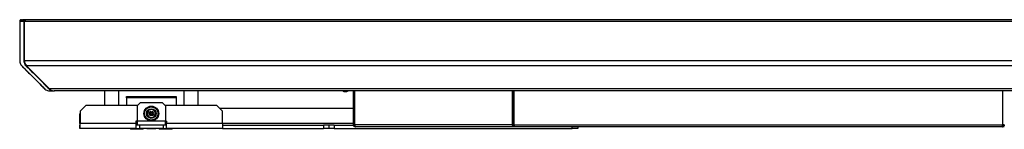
# Model space of a CAD drawing. Header units: millimetres. Extents: x 0 to 844, y -2 to 552.
# Tile 3 of 65: x 141 to 228, y 75 to 85. Entities that reach past the tile are written whole.
import ezdxf

# ---------------------------------------------------------------- set-up
doc = ezdxf.new("R2010")
doc.units = ezdxf.units.MM

msp = doc.modelspace()

# ---------------------------------------------------------------- linework, layer by layer
at = {"color": 7, "linetype": 'Continuous', "lineweight": 25}
for p, q in [((141.441209, 84.469772), (141.441208, 84.460978)), ((141.441208, 84.460978), (141.441208, 84.460381)), ((141.444993, 84.4732), (141.444993, 81.006226)), ((141.585096, 84.620374), (141.608496, 84.620952)), ((141.594993, 84.6232), (141.694993, 84.6232)), ((141.608496, 84.620952), (141.699587, 84.6232)), ((141.812291, 84.469771), (141.812302, 84.460381)), ((141.812302, 84.460381), (141.862533, 84.460978)), ((141.862533, 84.460978), (141.863607, 84.471017)), ((141.862533, 81.006226), (141.862533, 84.460978)), ((367.105729, 84.4732), (141.864257, 84.4732)), ((141.864257, 81.006226), (141.864257, 84.4732)), ((141.956996, 84.620374), (141.980485, 84.620952)), ((366.955729, 84.6232), (142.014257, 84.6232)), ((143.647006, 78.541188), (141.63098, 80.557213)), ((141.862533, 81.006226), (141.812186, 81.007423)), ((367.105729, 81.006226), (141.864257, 81.006226)), ((366.919741, 80.557213), (142.050244, 80.557213)), ((142.050244, 80.557213), (144.06627, 78.541188)), ((364.903716, 78.541188), (144.06627, 78.541188)), ((144.096018, 78.3552), (144.469538, 78.3552)), ((144.490147, 78.3552), (144.47166, 78.3552)), ((144.515282, 78.3552), (144.490147, 78.3552)), ((364.454703, 78.3552), (144.515282, 78.3552)), ((148.887493, 78.3552), (148.887493, 77.063752)), ((150.157493, 77.063752), (150.157493, 78.3552)), ((155.872493, 78.3552), (155.872493, 77.063752)), ((157.142493, 77.063752), (157.142493, 78.3552)), ((169.952784, 78.311984), (169.953548, 78.313048)), ((170.049975, 78.313048), (170.048277, 78.296892)), ((170.121709, 78.296892), (170.12001, 78.313048)), ((170.216437, 78.313048), (170.217202, 78.311984)), ((170.784993, 75.372904), (170.784993, 78.3552)), ((170.906405, 75.372904), (170.906405, 78.3552)), ((170.913476, 75.372904), (170.913476, 78.3552)), ((184.776121, 75.372904), (184.776121, 78.3552)), ((184.897533, 75.372904), (184.897533, 78.3552)), ((184.911675, 75.372904), (184.911675, 78.3552)), ((227.889439, 75.372904), (227.889439, 78.3552)), ((227.903581, 78.0556), (227.889439, 78.0556)), ((227.903581, 75.372904), (227.903581, 78.3552)), ((147.264993, 77.063752), (146.764993, 76.563752)), ((151.793209, 77.063752), (147.264993, 77.063752)), ((150.843293, 77.875536), (155.186693, 77.875536)), ((150.843293, 77.744807), (150.843293, 77.875536)), ((155.186693, 77.744807), (150.843293, 77.744807)), ((150.843293, 77.744807), (150.843293, 77.063752)), ((152.064993, 77.335536), (151.764993, 77.035536)), ((152.064993, 77.335536), (153.964993, 77.335536)), ((154.264993, 77.035536), (153.964993, 77.335536)), ((158.764993, 77.063752), (154.236777, 77.063752)), ((155.186693, 77.875536), (155.186693, 77.744807)), ((155.186693, 77.744807), (155.186693, 77.063752)), ((159.264993, 76.563752), (158.764993, 77.063752)), ((146.764993, 76.379252), (146.717493, 76.331752)), ((146.717493, 75.487936), (146.717493, 76.331752)), ((146.764993, 76.563752), (146.764993, 75.487936)), ((151.764993, 77.035536), (151.764993, 75.696089)), ((152.633125, 76.451412), (152.663752, 76.438712)), ((152.957233, 76.317012), (152.663752, 76.438712)), ((152.713779, 76.559351), (152.683151, 76.572051)), ((152.713779, 76.559351), (153.007259, 76.437651)), ((152.821528, 76.408632), (152.846541, 76.468951)), ((152.927087, 76.364859), (152.821528, 76.408632)), ((152.846541, 76.468951), (152.9521, 76.425178)), ((152.909794, 76.195301), (152.953567, 76.30086)), ((152.970113, 76.170287), (152.909794, 76.195301)), ((153.013886, 76.275846), (152.970113, 76.170287)), ((153.016099, 76.451658), (153.059872, 76.557217)), ((153.316207, 76.168154), (153.022727, 76.289853)), ((153.059872, 76.557217), (153.120192, 76.532204)), ((153.072753, 76.410492), (153.366233, 76.288793)), ((153.120192, 76.532204), (153.076419, 76.426645)), ((153.183444, 76.258553), (153.077885, 76.302326)), ((153.102899, 76.362646), (153.208458, 76.318873)), ((153.208458, 76.318873), (153.183444, 76.258553)), ((153.39686, 76.276092), (153.366233, 76.288793)), ((154.264993, 77.035536), (154.264993, 75.696089)), ((158.996993, 76.831752), (170.784993, 76.831752)), ((159.264993, 75.487936), (159.264993, 76.563752)), ((170.906405, 76.831752), (170.913476, 76.831752)), ((146.717493, 75.487936), (146.717493, 75.335536)), ((146.717493, 75.031752), (146.717493, 75.335536)), ((146.717493, 75.335536), (146.764993, 75.335536)), ((151.664993, 75.487936), (146.764993, 75.487936)), ((146.764993, 75.031752), (146.764993, 75.487936)), ((151.764993, 75.698736), (151.664993, 75.698736)), ((151.664993, 75.698736), (151.664993, 75.487936)), ((151.764993, 75.65932), (151.664993, 75.65932)), ((151.664993, 75.63932), (151.764993, 75.63932)), ((151.764993, 75.58932), (151.664993, 75.58932)), ((151.664993, 75.487936), (151.664993, 75.031752)), ((151.664993, 75.385536), (151.764993, 75.385536)), ((151.764993, 75.335536), (151.664993, 75.335536)), ((151.764993, 75.696089), (151.764993, 75.335536)), ((154.264993, 75.696089), (151.764993, 75.696089)), ((154.264993, 75.335536), (151.764993, 75.335536)), ((151.964993, 75.335536), (151.964993, 75.031752)), ((153.316207, 76.168154), (153.346834, 76.155453)), ((154.064993, 75.335536), (154.064993, 75.031752)), ((154.364993, 75.698736), (154.264993, 75.698736)), ((154.264993, 75.335536), (154.264993, 75.696089)), ((154.364993, 75.65932), (154.264993, 75.65932)), ((154.264993, 75.63932), (154.364993, 75.63932)), ((154.364993, 75.58932), (154.264993, 75.58932)), ((154.264993, 75.385536), (154.364993, 75.385536)), ((154.364993, 75.335536), (154.264993, 75.335536)), ((154.364993, 75.698736), (154.364993, 75.487936)), ((159.264993, 75.487936), (154.364993, 75.487936)), ((154.364993, 75.031752), (154.364993, 75.487936)), ((159.264993, 75.487936), (159.264993, 75.031752)), ((159.264993, 75.335536), (168.157493, 75.335536)), ((168.157493, 75.335536), (168.157493, 75.031752)), ((168.624993, 75.335536), (168.157493, 75.335536)), ((168.624993, 75.335536), (168.624993, 75.031752)), ((169.092493, 75.335536), (168.624993, 75.335536)), ((169.092493, 75.335536), (169.092493, 75.031752)), ((169.092493, 75.335536), (170.789196, 75.335536)), ((170.784993, 75.372904), (170.906405, 75.372904)), ((184.776121, 75.372904), (184.897533, 75.372904)), ((184.911675, 75.372904), (227.889439, 75.372904)), ((227.889439, 75.790532), (227.903581, 75.790532)), ((228.024993, 75.372904), (227.903581, 75.372904)), ((146.764993, 75.031752), (146.717493, 75.031752)), ((151.664993, 75.031752), (146.764993, 75.031752)), ((151.179993, 75.031752), (151.179993, 74.971752)), ((152.309993, 74.971752), (151.179993, 74.971752)), ((151.664993, 75.031752), (151.964993, 75.031752)), ((154.064993, 75.031752), (151.964993, 75.031752)), ((152.309993, 74.971752), (152.309993, 75.031752)), ((152.619993, 75.031498), (152.619993, 75.031752)), ((152.619993, 75.031498), (153.014993, 75.031498)), ((153.014993, 75.031498), (153.014993, 75.031752)), ((153.014993, 75.031498), (153.409993, 75.031498)), ((153.409993, 75.031498), (153.409993, 75.031752)), ((153.719993, 75.031752), (153.719993, 74.971752)), ((154.849993, 74.971752), (153.719993, 74.971752)), ((154.064993, 75.031752), (154.364993, 75.031752)), ((159.264993, 75.031752), (154.364993, 75.031752)), ((154.849993, 74.971752), (154.849993, 75.031752)), ((159.264993, 75.031752), (168.157493, 75.031752)), ((168.624993, 75.031752), (168.157493, 75.031752)), ((169.092493, 75.031752), (168.624993, 75.031752)), ((169.092493, 75.031752), (190.032493, 75.031752)), ((184.958493, 75.190532), (170.967365, 75.190532)), ((227.842621, 75.190532), (184.958493, 75.190532)), ((190.032493, 75.031752), (190.032493, 75.190532)), ((190.532493, 75.031752), (190.032493, 75.031752)), ((190.532493, 75.190532), (190.532493, 75.031752)), ((228.024993, 75.190532), (227.842621, 75.190532))]:
    msp.add_line(p, q, dxfattribs=at)
at = {"color": 8, "linetype": 'Continuous', "lineweight": 25}
for p, q in [((141.862533, 84.460978), (141.864257, 84.460978)), ((141.980527, 84.619359), (141.980485, 84.620952)), ((141.444993, 81.007323), (141.4411, 81.007423)), ((141.650761, 80.537432), (141.649453, 80.534739)), ((141.862533, 81.006226), (141.864257, 81.006226)), ((142.039687, 80.568024), (142.021313, 80.534739)), ((144.490147, 78.3552), (144.490159, 78.355698)), ((146.764993, 75.487936), (146.717493, 75.487936)), ((170.784993, 75.487936), (159.264993, 75.487936)), ((170.913476, 75.487936), (170.906405, 75.487936)), ((184.776121, 75.372904), (170.913476, 75.372904)), ((184.911675, 75.372904), (184.897533, 75.372904)), ((227.903581, 75.372904), (227.889439, 75.372904))]:
    msp.add_line(p, q, dxfattribs=at)
at = {"color": 7, "linetype": 'Continuous', "lineweight": 25, "flags": 128}
for points in [[(141.441208, 84.460381), (141.441196, 83.864432), (141.44113, 82.629882), (141.441064, 81.80769), (141.440989, 81.007426)], [(141.441208, 84.460381), (141.441202, 83.864432), (141.441169, 82.629882), (141.441137, 81.80769), (141.4411, 81.007423)], [(141.812302, 84.460381), (141.812296, 83.864432), (141.81226, 82.629882), (141.812225, 81.80769), (141.812186, 81.007423)]]:
    msp.add_lwpolyline(points, dxfattribs=at)
at = {"color": 7, "linetype": 'Continuous', "lineweight": 25}
for radius in [0.653, 0.5877, 0.42445, 0.3918]:
    msp.add_circle((153.014993, 76.363752), radius, dxfattribs=at)
for centre, radius, start, end in [((141.594993, 84.4732), 0.15, 90, 180), ((142.014257, 84.4732), 0.15, 90, 180), ((142.079993, 81.006226), 0.635, 180, 225), ((142.499257, 81.006226), 0.635, 180, 225), ((144.515282, 78.9902), 0.635, 225, 270), ((144.096018, 78.9902), 0.635, 267.50242508, 270), ((170.084993, 78.794188), 0.5, 241.39916516, 254.66760833), ((170.084968, 78.797814), 0.502265, 254.83170806, 265.81071614), ((170.084993, 78.888893), 0.576909, 266.52008389, 273.47991611), ((170.085017, 78.797814), 0.502265, 274.18928386, 285.16829194), ((170.084993, 78.794188), 0.5, 285.33239167, 298.60083484), ((153.014993, 76.363752), 0.35915, 167.95300811, 327.00164472), ((153.014993, 76.363752), 0.35915, 347.95300811, 147.00164472), ((152.844328, 76.29314), 0.021767, 67.47732641, 157.47732641), ((152.844328, 76.29314), 0.021767, 247.47732641, 337.47732641), ((152.94438, 76.534417), 0.021767, 337.47732641, 157.47732641), ((152.908327, 76.319619), 0.048975, 356.94854705, 67.47732641), ((152.94438, 76.534417), 0.021767, 247.47732641, 337.47732641), ((152.97086, 76.470418), 0.048975, 247.47732641, 318.00610578), ((152.908327, 76.319619), 0.048975, 337.47732641, 356.94854705), ((152.97086, 76.470418), 0.048975, 318.00610578, 337.47732641), ((153.059126, 76.257087), 0.048975, 138.00610578, 157.47732641), ((153.059126, 76.257087), 0.048975, 67.47732641, 138.00610578), ((153.085605, 76.193087), 0.021767, 337.47732641, 157.47732641), ((153.121658, 76.407885), 0.048975, 176.94854705, 247.47732641), ((153.121658, 76.407885), 0.048975, 157.47732641, 176.94854705), ((153.185658, 76.434365), 0.021767, 67.47732641, 157.47732641), ((153.185658, 76.434365), 0.021767, 247.47732641, 337.47732641), ((153.085605, 76.193087), 0.021767, 247.47732641, 337.47732641)]:
    msp.add_arc(centre, radius, start, end, dxfattribs=at)
for points, knots in [([(141.585096, 84.620374), (141.561926, 84.616795), (141.524175, 84.610965), (141.480164, 84.577429), (141.454124, 84.538842), (141.44252, 84.501117), (141.441528, 84.477386), (141.441209, 84.469772)], [0, 0, 0, 0, 0.351954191, 0.573421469, 0.745364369, 0.918294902, 1, 1, 1, 1]), ([(141.812291, 84.469771), (141.809795, 84.469763), (141.759417, 84.469601), (141.66377, 84.469399), (141.573044, 84.469348), (141.501432, 84.469384), (141.458109, 84.469487), (141.445603, 84.469698), (141.441209, 84.469772)], [0, 0, 0, 0, 0.0133994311, 0.2704249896, 0.5224121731, 0.6112025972, 0.8633753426, 1, 1, 1, 1]), ([(141.585096, 84.620374), (141.585041, 84.620281), (141.584901, 84.620045), (141.589337, 84.61948), (141.62691, 84.619358), (141.673702, 84.619322), (141.732608, 84.619362), (141.836564, 84.619747), (141.91241, 84.620142), (141.956996, 84.620374)], [0, 0, 0, 0, 0.112572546, 0.285477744, 0.432959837, 0.486197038, 0.635983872, 0.786017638, 1, 1, 1, 1]), ([(142.014257, 84.6232), (142.001569, 84.6232), (141.965122, 84.6232), (141.910035, 84.6232), (141.850116, 84.6232), (141.798229, 84.6232), (141.755795, 84.6232), (141.71864, 84.6232), (141.706576, 84.6232), (141.699587, 84.6232)], [0, 0, 0, 0, 0.077344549, 0.222177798, 0.367005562, 0.511608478, 0.656205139, 0.800808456, 1, 1, 1, 1]), ([(141.956996, 84.620374), (141.945409, 84.619281), (141.912271, 84.616155), (141.868543, 84.594107), (141.833074, 84.553746), (141.815206, 84.51275), (141.81318, 84.482881), (141.812291, 84.469771)], [0, 0, 0, 0, 0.175660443, 0.502372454, 0.680491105, 0.859758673, 1, 1, 1, 1]), ([(141.440989, 81.007426), (141.443608, 80.963529), (141.449319, 80.867816), (141.503766, 80.714089), (141.578279, 80.604889), (141.634925, 80.548948), (141.649408, 80.534645)], [0, 0, 0, 0, 0.226446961, 0.493740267, 0.870562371, 1, 1, 1, 1]), ([(141.649408, 80.534645), (141.75358, 80.430458), (142.095329, 80.088656), (142.555843, 79.627997), (143.023484, 79.160464), (143.353804, 78.829649), (143.565817, 78.618675), (143.666434, 78.518552)], [0, 0, 0, 0, 0.154968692, 0.508396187, 0.685109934, 0.850560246, 1, 1, 1, 1]), ([(141.649453, 80.534739), (141.757229, 80.426956), (142.10259, 80.081573), (142.566717, 79.617338), (143.032546, 79.15165), (143.35927, 78.824452), (143.567679, 78.617075), (143.666515, 78.518727)], [0, 0, 0, 0, 0.160326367, 0.513754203, 0.690468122, 0.853206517, 1, 1, 1, 1]), ([(141.812186, 81.007423), (141.815878, 80.955641), (141.823282, 80.851814), (141.88678, 80.691892), (141.961109, 80.593892), (142.013197, 80.542714), (142.021313, 80.534739)], [0, 0, 0, 0, 0.267087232, 0.5355278, 0.927624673, 1, 1, 1, 1]), ([(141.907416, 80.786319), (141.904622, 80.791653), (141.872234, 80.853481), (141.867165, 80.933296), (141.862533, 81.006226)], [0, 0, 0, 0, 0.086260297, 1, 1, 1, 1]), ([(142.021313, 80.534739), (142.129089, 80.426956), (142.474448, 80.081573), (142.938571, 79.617338), (143.404406, 79.15165), (143.731109, 78.824452), (143.939563, 78.617075), (144.038422, 78.518727)], [0, 0, 0, 0, 0.160326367, 0.513754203, 0.690468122, 0.853206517, 1, 1, 1, 1]), ([(143.666434, 78.518552), (143.721176, 78.478067), (143.81571, 78.408153), (143.965779, 78.362), (144.056372, 78.357486), (144.10224, 78.3552)], [0, 0, 0, 0, 0.404462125, 0.698468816, 1, 1, 1, 1]), ([(144.038422, 78.518727), (144.081768, 78.48552), (144.164905, 78.421829), (144.312525, 78.366125), (144.414688, 78.359113), (144.471706, 78.3552)], [0, 0, 0, 0, 0.324949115, 0.623249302, 1, 1, 1, 1]), ([(144.102025, 78.3552), (144.103435, 78.3552), (144.108116, 78.3552), (144.135139, 78.3552), (144.213028, 78.3552), (144.330183, 78.3552), (144.421693, 78.3552), (144.461265, 78.3552), (144.47337, 78.3552)], [0, 0, 0, 0, 0.062796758, 0.208424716, 0.499263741, 0.790102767, 0.935788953, 1, 1, 1, 1]), ([(152.83599, 76.273033), (152.833821, 76.274193), (152.829484, 76.276513), (152.824903, 76.282475), (152.822444, 76.289474), (152.82247, 76.296083), (152.823606, 76.299994), (152.82422, 76.301474), (152.824221, 76.301477)], [0, 0, 0, 0, 0.214693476, 0.429386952, 0.644080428, 0.858773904, 0.999706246, 1, 1, 1, 1]), ([(152.852665, 76.313246), (152.854834, 76.312086), (152.859172, 76.309767), (152.863752, 76.303805), (152.866211, 76.296805), (152.866185, 76.290196), (152.865049, 76.286285), (152.864435, 76.284805), (152.864434, 76.284802)], [0, 0, 0, 0, 0.214693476, 0.429386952, 0.644080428, 0.858773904, 0.999706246, 1, 1, 1, 1]), ([(152.936042, 76.514311), (152.933874, 76.515471), (152.929536, 76.51779), (152.924955, 76.523752), (152.922496, 76.530752), (152.922523, 76.537361), (152.923659, 76.541272), (152.924272, 76.542752), (152.924274, 76.542755)], [0, 0, 0, 0, 0.214693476, 0.429386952, 0.644080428, 0.858773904, 0.999706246, 1, 1, 1, 1]), ([(153.077268, 76.172981), (153.075099, 76.174141), (153.070761, 76.17646), (153.066181, 76.182422), (153.063722, 76.189422), (153.063748, 76.196031), (153.064884, 76.199941), (153.065498, 76.201422), (153.065499, 76.201425)], [0, 0, 0, 0, 0.214693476, 0.429386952, 0.644080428, 0.858773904, 0.999706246, 1, 1, 1, 1]), ([(153.17732, 76.414259), (153.175151, 76.415418), (153.170814, 76.417738), (153.166233, 76.4237), (153.163774, 76.4307), (153.1638, 76.437309), (153.164936, 76.441219), (153.16555, 76.4427), (153.165551, 76.442703)], [0, 0, 0, 0, 0.214693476, 0.429386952, 0.644080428, 0.858773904, 0.999706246, 1, 1, 1, 1]), ([(153.193995, 76.454471), (153.196164, 76.453312), (153.200502, 76.450992), (153.205082, 76.44503), (153.207541, 76.43803), (153.207515, 76.431421), (153.206379, 76.427511), (153.205766, 76.42603), (153.205764, 76.426027)], [0, 0, 0, 0, 0.214693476, 0.429386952, 0.644080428, 0.858773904, 0.999706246, 1, 1, 1, 1]), ([(170.967365, 75.190532), (170.947297, 75.192453), (170.906044, 75.196401), (170.85005, 75.228549), (170.808121, 75.276985), (170.787612, 75.328332), (170.785693, 75.360993), (170.784993, 75.372904)], [0, 0, 0, 0, 0.215608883, 0.443237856, 0.664027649, 0.877473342, 1, 1, 1, 1]), ([(170.917048, 75.338815), (170.916014, 75.340308), (170.911739, 75.346487), (170.907359, 75.358167), (170.906676, 75.368709), (170.906405, 75.372904)], [0, 0, 0, 0, 0.161049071, 0.666138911, 1, 1, 1, 1]), ([(170.913476, 75.372904), (170.915529, 75.350151), (170.91972, 75.303712), (170.931366, 75.243083), (170.944346, 75.208228), (170.956732, 75.192785), (170.963795, 75.191288), (170.967365, 75.190532)], [0, 0, 0, 0, 0.234549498, 0.478701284, 0.733190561, 0.865172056, 1, 1, 1, 1]), ([(184.958493, 75.190532), (184.938419, 75.192449), (184.897304, 75.196376), (184.841458, 75.228371), (184.799723, 75.276344), (184.778881, 75.327633), (184.776878, 75.360486), (184.776121, 75.372904)], [0, 0, 0, 0, 0.216108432, 0.442631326, 0.661079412, 0.87188351, 1, 1, 1, 1]), ([(184.912255, 75.333287), (184.912022, 75.333524), (184.907717, 75.337903), (184.901963, 75.348356), (184.897943, 75.362323), (184.897637, 75.370208), (184.897533, 75.372904)], [0, 0, 0, 0, 0.025283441, 0.466773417, 0.817668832, 1, 1, 1, 1]), ([(184.911675, 75.372904), (184.911514, 75.351168), (184.911179, 75.306121), (184.918514, 75.256462), (184.927302, 75.224569), (184.935914, 75.20565), (184.946215, 75.192959), (184.954349, 75.191351), (184.958493, 75.190532)], [0, 0, 0, 0, 0.223025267, 0.462196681, 0.589165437, 0.720989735, 0.857873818, 1, 1, 1, 1]), ([(227.842621, 75.190532), (227.849131, 75.193439), (227.86192, 75.199148), (227.87576, 75.242838), (227.885566, 75.303069), (227.888161, 75.349872), (227.889439, 75.372904)], [0, 0, 0, 0, 0.26319571, 0.517025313, 0.762319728, 1, 1, 1, 1]), ([(228.024993, 75.372904), (228.022899, 75.351999), (228.018841, 75.311464), (227.988125, 75.25799), (227.944095, 75.21756), (227.892817, 75.194217), (227.85787, 75.191652), (227.842621, 75.190532)], [0, 0, 0, 0, 0.214670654, 0.416238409, 0.622608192, 0.835314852, 1, 1, 1, 1]), ([(227.903581, 75.372904), (227.903175, 75.367561), (227.902366, 75.356892), (227.897009, 75.344684), (227.891533, 75.336125), (227.88814, 75.332537), (227.886459, 75.330758)], [0, 0, 0, 0, 0.329461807, 0.657877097, 0.830428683, 1, 1, 1, 1]), ([(227.889439, 75.372904), (227.889845, 75.367481), (227.890432, 75.359635), (227.888474, 75.352814), (227.887869, 75.350707)], [0, 0, 0, 0, 0.691114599, 1, 1, 1, 1])]:
    msp.add_open_spline(points, degree=3, knots=knots, dxfattribs=at)
at = {"color": 8, "linetype": 'Continuous', "lineweight": 25}
msp.add_open_spline([(144.055792, 78.551665), (144.050232, 78.541135), (144.044437, 78.530161), (144.038656, 78.519173), (144.038422, 78.518727)], degree=3, knots=[0, 0, 0, 0, 0.959444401, 1, 1, 1, 1], dxfattribs=at)

doc.saveas('drawing.dxf')
